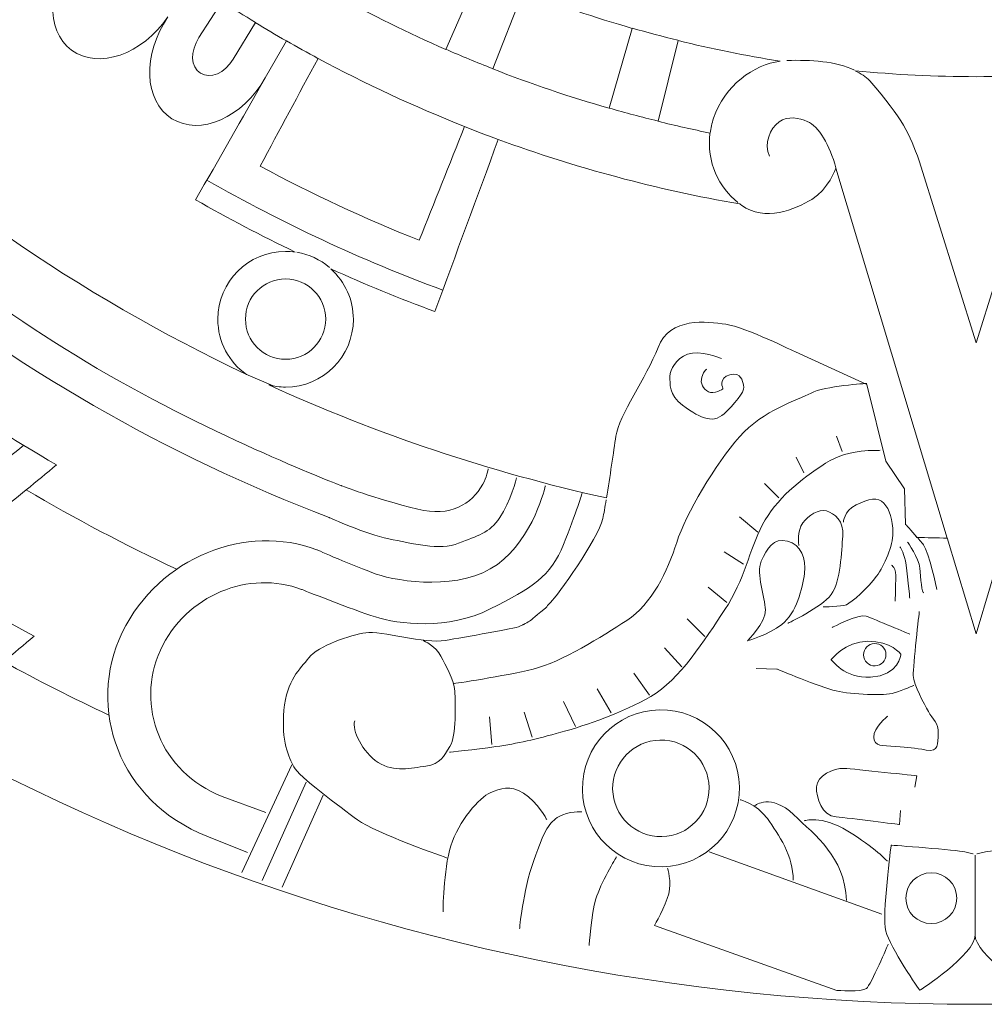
# Model space of a CAD drawing. Header units: millimetres. Extents: x -235 to 244, y -214 to 172.
# Tile 87 of 108: x 46 to 74, y 44 to 73. Entities that reach past the tile are written whole.
import ezdxf

# ---------------------------------------------------------------- set-up
doc = ezdxf.new("R2010")
doc.units = ezdxf.units.MM
doc.header["$MEASUREMENT"] = 0
doc.layers.add('Layer 1', color=7, linetype='Continuous')

msp = doc.modelspace()

# ---------------------------------------------------------------- linework, layer by layer
at = {"layer": 'Layer 1', "lineweight": 15}
for points, knots in [([(73.5153, 171.5214), (38.3394, 171.4537), (9.8583, 142.9189), (9.8583, 107.7417), (9.8583, 107.7417), (9.8583, 72.5175), (38.4139, 43.9619), (73.638, 43.9619), (73.638, 43.9619), (108.8618, 43.9619), (137.4178, 72.5175), (137.4178, 107.7417), (137.4178, 107.7417), (137.4178, 142.9655), (108.8632, 171.5214), (73.638, 171.5214), (73.638, 171.5214), (73.638, 171.5214), (73.5153, 171.5214), (73.5153, 171.5214)], [0, 0, 0, 0, 0.1666667, 0.1666667, 0.1666667, 0.1666667, 0.3333333, 0.3333333, 0.3333333, 0.3333333, 0.5, 0.5, 0.5, 0.5, 0.6666667, 0.6666667, 0.6666667, 0.6666667, 1, 1, 1, 1]), ([(47.4704, 76.3966), (47.6411, 76.2548), (47.815, 76.1183), (47.9886, 75.9793), (47.9886, 75.9793), (47.9886, 75.9793), (47.1949, 74.9993), (47.1949, 74.9993), (47.1949, 74.9993), (46.7729, 74.48), (46.5472, 73.8778), (46.5235, 73.3335), (46.5235, 73.3335), (46.5002, 72.7877), (46.6794, 72.2998), (47.0735, 72.0077), (47.0735, 72.0077), (47.8602, 71.4221), (49.1489, 71.8783), (49.9038, 72.9807), (49.9038, 72.9807), (49.1489, 71.8783), (49.1944, 70.5098), (50.0238, 69.9902), (50.0238, 69.9902), (50.8549, 69.4695), (52.1034, 70.0276), (52.7677, 71.1879), (52.7677, 71.1879), (52.084, 69.9944), (51.4021, 68.7996), (50.7184, 67.6061), (50.7184, 67.6061), (51.6748, 67.0593), (52.6506, 66.5492), (53.6426, 66.0712), (53.6426, 66.0712), (53.5501, 66.0835), (53.4567, 66.0902), (53.3642, 66.0902), (53.3642, 66.0902), (52.2632, 66.0902), (51.3717, 65.1988), (51.3717, 64.0978), (51.3717, 64.0978), (51.3717, 63.4282), (51.7037, 62.8369), (52.2107, 62.4757), (52.2107, 62.4757), (47.2693, 64.8142), (42.7449, 67.9466), (38.8164, 71.7488), (38.8164, 71.7488), (38.8164, 71.7488), (47.4704, 76.3966), (47.4704, 76.3966)], [0, 0, 0, 0, 0.0666667, 0.0666667, 0.0666667, 0.0666667, 0.1333333, 0.1333333, 0.1333333, 0.1333333, 0.2, 0.2, 0.2, 0.2, 0.2666667, 0.2666667, 0.2666667, 0.2666667, 0.3333333, 0.3333333, 0.3333333, 0.3333333, 0.4, 0.4, 0.4, 0.4, 0.4666667, 0.4666667, 0.4666667, 0.4666667, 0.5333333, 0.5333333, 0.5333333, 0.5333333, 0.6, 0.6, 0.6, 0.6, 0.6666667, 0.6666667, 0.6666667, 0.6666667, 0.7333333, 0.7333333, 0.7333333, 0.7333333, 0.8, 0.8, 0.8, 0.8, 0.8666667, 0.8666667, 0.8666667, 0.8666667, 1, 1, 1, 1]), ([(56.0157, 75.7712), (57.0035, 75.2254), (58.0177, 74.7238), (59.0584, 74.2705), (59.0584, 74.2705), (59.0584, 74.2705), (58.0784, 72.0243), (58.0784, 72.0243), (58.0784, 72.0243), (56.9693, 72.508), (55.8859, 73.0424), (54.8318, 73.6242), (54.8318, 73.6242), (54.8318, 73.6242), (56.0157, 75.7712), (56.0157, 75.7712)], [0, 0, 0, 0, 0.2, 0.2, 0.2, 0.2, 0.4, 0.4, 0.4, 0.4, 0.6, 0.6, 0.6, 0.6, 1, 1, 1, 1]), ([(60.3454, 73.7356), (61.3942, 73.325), (62.4663, 72.9599), (63.5588, 72.6456), (63.5588, 72.6456), (63.5588, 72.6456), (62.8822, 70.2961), (62.8822, 70.2961), (62.8822, 70.2961), (61.7166, 70.6298), (60.5715, 71.0182), (59.4539, 71.4549), (59.4539, 71.4549), (59.4539, 71.4549), (60.3454, 73.7356), (60.3454, 73.7356)], [0, 0, 0, 0, 0.2, 0.2, 0.2, 0.2, 0.4, 0.4, 0.4, 0.4, 0.6, 0.6, 0.6, 0.6, 1, 1, 1, 1]), ([(51.5012, 73.4312), (51.8222, 73.2231), (52.1489, 73.0206), (52.4766, 72.8209), (52.4766, 72.8209), (52.4766, 72.8209), (51.8222, 71.7432), (51.8222, 71.7432), (51.8222, 71.7432), (51.57, 71.3255), (51.1566, 71.1463), (50.8645, 71.3297), (50.8645, 71.3297), (50.5709, 71.5131), (50.5515, 71.9636), (50.8175, 72.3729), (50.8175, 72.3729), (50.8175, 72.3729), (51.5012, 73.4312), (51.5012, 73.4312)], [0, 0, 0, 0, 0.1666667, 0.1666667, 0.1666667, 0.1666667, 0.3333333, 0.3333333, 0.3333333, 0.3333333, 0.5, 0.5, 0.5, 0.5, 0.6666667, 0.6666667, 0.6666667, 0.6666667, 1, 1, 1, 1]), ([(64.9054, 72.2875), (65.8907, 72.0434), (66.8897, 71.8409), (67.9054, 71.6797), (67.9054, 71.6797), (67.1349, 71.5777), (66.2639, 70.9646), (65.9471, 70.0025), (65.9471, 70.0025), (65.8988, 69.8551), (65.867, 69.7104), (65.848, 69.5686), (65.848, 69.5686), (65.334, 69.6734), (64.8253, 69.7891), (64.3183, 69.9129), (64.3183, 69.9129), (64.3183, 69.9129), (64.9054, 72.2875), (64.9054, 72.2875)], [0, 0, 0, 0, 0.1666667, 0.1666667, 0.1666667, 0.1666667, 0.3333333, 0.3333333, 0.3333333, 0.3333333, 0.5, 0.5, 0.5, 0.5, 0.6666667, 0.6666667, 0.6666667, 0.6666667, 1, 1, 1, 1]), ([(54.3206, 71.7636), (55.7095, 71.0168), (57.1457, 70.3472), (58.6256, 69.7602), (58.6256, 69.7602), (58.1818, 68.6454), (57.738, 67.5303), (57.2945, 66.4155), (57.2945, 66.4155), (55.6943, 67.0523), (54.1319, 67.7811), (52.616, 68.5971), (52.616, 68.5971), (53.1836, 69.6526), (53.7516, 70.7081), (54.3206, 71.7636)], [0, 0, 0, 0, 0.2, 0.2, 0.2, 0.2, 0.4, 0.4, 0.4, 0.4, 0.6, 0.6, 0.6, 0.6, 1, 1, 1, 1]), ([(70.1131, 71.3985), (71.2829, 71.2856), (72.4693, 71.2249), (73.6698, 71.2249), (73.6698, 71.2249), (74.8685, 71.2249), (76.0549, 71.2856), (77.2237, 71.3985), (77.2237, 71.3985), (77.0638, 71.3202), (76.915, 71.2263), (76.7894, 71.1064), (76.7894, 71.1064), (75.8168, 69.9708), (75.6168, 69.5425), (75.3465, 68.7502), (75.3465, 68.7502), (75.3465, 68.7502), (73.6684, 63.4074), (73.6684, 63.4074), (73.6684, 63.4074), (73.6684, 63.4074), (71.9913, 68.7502), (71.9913, 68.7502), (71.9913, 68.7502), (71.7196, 69.5425), (71.5214, 69.9708), (70.547, 71.1064), (70.547, 71.1064), (70.4217, 71.2263), (70.2743, 71.3202), (70.1131, 71.3985)], [0, 0, 0, 0, 0.1111111, 0.1111111, 0.1111111, 0.1111111, 0.2222222, 0.2222222, 0.2222222, 0.2222222, 0.3333333, 0.3333333, 0.3333333, 0.3333333, 0.4444444, 0.4444444, 0.4444444, 0.4444444, 0.5555556, 0.5555556, 0.5555556, 0.5555556, 0.6666667, 0.6666667, 0.6666667, 0.6666667, 0.7777778, 0.7777778, 0.7777778, 0.7777778, 1, 1, 1, 1]), ([(59.6179, 69.3813), (61.8983, 68.5459), (64.2714, 67.9039), (66.72, 67.4837), (66.72, 67.4837), (66.7366, 67.4724), (66.7504, 67.4573), (66.767, 67.4449), (66.767, 67.4449), (67.4616, 66.9517), (68.3478, 67.3264), (68.8342, 67.6174), (68.8342, 67.6174), (69.3204, 67.9067), (69.5465, 68.5392), (69.5465, 68.5392), (69.5465, 68.5392), (69.5465, 68.5392), (72.8192, 57.6638), (72.8192, 57.6638), (72.8192, 57.6638), (72.5232, 57.6677), (72.2255, 57.6761), (71.9292, 57.6857), (71.9292, 57.6857), (71.7637, 57.8786), (71.5887, 58.0758), (71.5887, 58.0758), (71.5887, 58.0758), (71.5887, 58.0758), (71.5612, 59.1134), (71.5612, 59.1134), (71.5612, 59.1134), (71.5612, 59.1134), (71.0141, 59.9209), (71.0141, 59.9209), (71.0141, 59.9209), (71.0141, 59.9209), (70.4521, 62.1755), (70.4521, 62.1755), (70.4521, 62.1755), (70.4521, 62.1755), (68.3559, 63.1357), (68.3559, 63.1357), (68.3559, 63.1357), (68.3559, 63.1357), (66.876, 63.8635), (66.3122, 63.9489), (66.3122, 63.9489), (65.7485, 64.0343), (64.6655, 64.168), (64.3169, 63.2694), (64.3169, 63.2694), (63.9684, 62.3698), (63.1704, 61.2865), (63.0751, 60.6568), (63.0751, 60.6568), (63.0064, 60.202), (62.9016, 59.451), (62.801, 58.8431), (62.801, 58.8431), (59.3833, 59.6012), (56.0528, 60.7146), (52.8668, 62.167), (52.8668, 62.167), (53.0266, 62.1257), (53.1921, 62.1024), (53.3642, 62.1024), (53.3642, 62.1024), (54.4638, 62.1024), (55.3567, 62.9939), (55.3567, 64.0949), (55.3567, 64.0949), (55.3567, 64.6601), (55.1172, 65.1974), (54.6967, 65.5762), (54.6967, 65.5762), (55.7, 65.1229), (56.7199, 64.7028), (57.7531, 64.3225), (57.7531, 64.3225), (58.3747, 66.0091), (58.9963, 67.6943), (59.6179, 69.3813)], [0, 0, 0, 0, 0.0454545, 0.0454545, 0.0454545, 0.0454545, 0.0909091, 0.0909091, 0.0909091, 0.0909091, 0.1363636, 0.1363636, 0.1363636, 0.1363636, 0.1818182, 0.1818182, 0.1818182, 0.1818182, 0.2272727, 0.2272727, 0.2272727, 0.2272727, 0.2727273, 0.2727273, 0.2727273, 0.2727273, 0.3181818, 0.3181818, 0.3181818, 0.3181818, 0.3636364, 0.3636364, 0.3636364, 0.3636364, 0.4090909, 0.4090909, 0.4090909, 0.4090909, 0.4545455, 0.4545455, 0.4545455, 0.4545455, 0.5, 0.5, 0.5, 0.5, 0.5454545, 0.5454545, 0.5454545, 0.5454545, 0.5909091, 0.5909091, 0.5909091, 0.5909091, 0.6363636, 0.6363636, 0.6363636, 0.6363636, 0.6818182, 0.6818182, 0.6818182, 0.6818182, 0.7272727, 0.7272727, 0.7272727, 0.7272727, 0.7727273, 0.7727273, 0.7727273, 0.7727273, 0.8181818, 0.8181818, 0.8181818, 0.8181818, 0.8636364, 0.8636364, 0.8636364, 0.8636364, 0.9090909, 0.9090909, 0.9090909, 0.9090909, 1, 1, 1, 1])]:
    msp.add_open_spline(points, degree=3, knots=knots, dxfattribs=at)
at = {"layer": 'Layer 1', "color": 1, "lineweight": 15}
for points in [[(52.4714, 72.8167), (52.773, 72.6318), (53.0788, 72.4515), (53.3875, 72.2751)], [(63.5577, 72.654), (64.0026, 72.526), (64.4506, 72.406), (64.9025, 72.2942)], [(52.7677, 71.1903), (52.7677, 71.1903), (53.3875, 72.2751), (53.3875, 72.2751)], [(53.3903, 72.279), (53.6962, 72.1026), (54.0063, 71.9319), (54.3164, 71.7636)], [(59.4511, 71.462), (58.9893, 71.6426), (58.5307, 71.8313), (58.077, 72.0296)], [(70.0937, 71.4179), (69.5409, 71.6782), (68.8106, 71.7223), (68.1065, 71.7019)], [(64.3155, 69.92), (63.8333, 70.0385), (63.3563, 70.1652), (62.8822, 70.3017)], [(58.6213, 69.7588), (58.9494, 69.6293), (59.2803, 69.5023), (59.6137, 69.3813)], [(65.8437, 69.5616), (65.7323, 68.7047), (66.1207, 67.966), (66.6664, 67.5292)], [(57.9835, 64.9536), (55.5871, 65.8369), (53.2665, 66.9186), (51.0504, 68.1879)], [(53.6976, 66.0655), (54.0504, 66.0049), (54.3813, 65.8521), (54.654, 65.6203)], [(52.1983, 62.4841), (52.1983, 62.4841), (52.9991, 62.1423), (52.9991, 62.1423)], [(69.5603, 60.661), (69.5603, 60.661), (69.7314, 60.213), (69.7314, 60.213)], [(43.8364, 58.9673), (44.4538, 59.4344), (45.063, 59.9085), (45.6638, 60.3908)], [(68.3806, 60.0422), (68.3806, 60.0422), (68.5986, 59.579), (68.5986, 59.579)], [(45.7382, 59.0802), (47.1769, 58.2342), (48.6554, 57.4542), (50.1684, 56.7487)], [(67.4507, 59.2732), (67.4507, 59.2732), (67.8708, 58.8488), (67.8708, 58.8488)], [(66.7077, 58.2907), (66.7077, 58.2907), (67.2492, 57.8416), (67.2492, 57.8416)], [(66.2558, 57.2556), (66.2558, 57.2556), (66.8305, 56.9004), (66.8305, 56.9004)], [(65.794, 56.2195), (65.794, 56.2195), (66.3383, 55.7715), (66.3383, 55.7715)], [(65.1685, 55.2892), (65.1685, 55.2892), (65.6906, 54.7767), (65.6906, 54.7767)], [(64.5057, 54.4376), (64.5057, 54.4376), (65.0154, 53.881), (65.0154, 53.881)], [(45.0711, 54.0312), (46.0854, 53.4784), (47.1176, 52.9549), (48.1664, 52.4631)], [(63.6018, 53.6979), (63.6018, 53.6979), (64.0633, 53.0431), (64.0633, 53.0431)], [(62.5227, 53.2304), (62.5227, 53.2304), (62.9347, 52.5249), (62.9347, 52.5249)], [(61.5402, 52.8586), (61.5402, 52.8586), (61.8916, 52.1266), (61.8916, 52.1266)], [(59.3615, 52.4106), (59.3615, 52.4106), (59.4288, 51.596), (59.4288, 51.596)], [(60.3757, 52.5513), (60.3757, 52.5513), (60.6113, 51.8126), (60.6113, 51.8126)], [(53.5501, 50.9981), (53.5501, 50.9981), (52.0759, 47.8368), (52.0759, 47.8368)], [(53.9721, 50.495), (53.9721, 50.495), (52.6724, 47.5997), (52.6724, 47.5997)], [(54.4723, 50.1038), (54.4723, 50.1038), (53.2595, 47.4043), (53.2595, 47.4043)], [(65.8215, 48.4446), (65.8215, 48.4446), (70.8969, 46.612), (70.8969, 46.612)], [(73.638, 48.348), (73.638, 48.348), (73.638, 46.0027), (73.638, 46.0027)]]:
    msp.add_open_spline(points, degree=3, dxfattribs=at)
for points, knots in [([(69.5465, 68.5459), (69.3645, 69.2049), (69.041, 69.7711), (68.703, 69.9115), (68.703, 69.9115), (68.4786, 70.0068), (68.1297, 70.0854), (67.8736, 69.8992), (67.8736, 69.8992), (67.6006, 69.7009), (67.4284, 69.2667), (67.5939, 68.8864)], [0, 0, 0, 0, 0.25, 0.25, 0.25, 0.25, 0.5, 0.5, 0.5, 0.5, 1, 1, 1, 1]), ([(33.6859, 58.0261), (36.2161, 61.0991), (38.7448, 64.1722), (41.2745, 67.2452), (41.2745, 67.2452), (41.2745, 67.2452), (44.3726, 64.682), (47.826, 62.6507), (47.826, 62.6507), (51.2821, 60.6183), (55.0054, 59.2044), (55.0054, 59.2044), (55.0054, 59.2044), (55.0054, 59.2044), (55.9356, 58.8392), (57.2529, 58.5126), (57.2529, 58.5126), (58.2121, 58.2741), (58.8365, 58.6643), (59.1632, 59.2442), (59.1632, 59.2442), (59.2676, 59.4305), (59.323, 59.6951), (59.323, 59.6951)], [0, 0, 0, 0, 0.1428571, 0.1428571, 0.1428571, 0.1428571, 0.2857143, 0.2857143, 0.2857143, 0.2857143, 0.4285714, 0.4285714, 0.4285714, 0.4285714, 0.5714286, 0.5714286, 0.5714286, 0.5714286, 0.7142857, 0.7142857, 0.7142857, 0.7142857, 1, 1, 1, 1]), ([(34.5594, 57.3357), (36.8264, 60.1897), (39.0933, 63.0422), (41.3603, 65.8948), (41.3603, 65.8948), (45.3869, 62.6895), (49.8597, 60.0849), (54.6473, 58.2699), (54.6473, 58.2699), (54.6473, 58.2699), (55.7247, 57.7767), (56.3974, 57.643), (56.3974, 57.643), (57.0698, 57.5107), (57.8992, 57.286), (58.4534, 57.5135), (58.4534, 57.5135), (59.0059, 57.7407), (59.3519, 57.8), (59.662, 58.266), (59.662, 58.266), (59.9718, 58.7331), (60.1566, 59.4305), (60.1566, 59.4305)], [0, 0, 0, 0, 0.1428571, 0.1428571, 0.1428571, 0.1428571, 0.2857143, 0.2857143, 0.2857143, 0.2857143, 0.4285714, 0.4285714, 0.4285714, 0.4285714, 0.5714286, 0.5714286, 0.5714286, 0.5714286, 0.7142857, 0.7142857, 0.7142857, 0.7142857, 1, 1, 1, 1]), ([(53.3642, 65.2803), (54.0162, 65.2803), (54.5439, 64.7522), (54.5439, 64.1006), (54.5439, 64.1006), (54.5439, 63.4501), (54.0162, 62.9209), (53.3642, 62.9209), (53.3642, 62.9209), (52.7123, 62.9209), (52.1845, 63.4501), (52.1845, 64.1006), (52.1845, 64.1006), (52.1845, 64.7522), (52.7123, 65.2803), (53.3642, 65.2803)], [0, 0, 0, 0, 0.2, 0.2, 0.2, 0.2, 0.4, 0.4, 0.4, 0.4, 0.6, 0.6, 0.6, 0.6, 1, 1, 1, 1]), ([(66.1828, 62.9431), (66.1828, 62.9431), (65.5241, 63.2035), (65.1851, 63.0683), (65.1851, 63.0683), (64.8461, 62.9318), (64.6669, 62.6217), (64.6669, 62.415), (64.6669, 62.415), (64.6669, 62.2086), (64.6323, 61.864), (65.0362, 61.5676), (65.0362, 61.5676), (65.6053, 61.1489), (65.9552, 61.0028), (66.3331, 61.3845), (66.3331, 61.3845), (66.7119, 61.7677), (66.8827, 62.0294), (66.8333, 62.1575), (66.8333, 62.1575), (66.7835, 62.2869), (66.7821, 62.542), (66.4279, 62.4647), (66.4279, 62.4647), (66.0738, 62.3861), (66.2255, 62.0513), (66.2255, 62.0513), (66.2255, 62.0513), (66.2255, 62.0513), (65.9513, 61.8763), (65.7982, 61.9645), (65.7982, 61.9645), (65.6451, 62.0527), (65.546, 62.1973), (65.6053, 62.3974), (65.6053, 62.3974), (65.6645, 62.5956), (65.746, 62.6246), (65.746, 62.6246)], [0, 0, 0, 0, 0.0909091, 0.0909091, 0.0909091, 0.0909091, 0.1818182, 0.1818182, 0.1818182, 0.1818182, 0.2727273, 0.2727273, 0.2727273, 0.2727273, 0.3636364, 0.3636364, 0.3636364, 0.3636364, 0.4545455, 0.4545455, 0.4545455, 0.4545455, 0.5454545, 0.5454545, 0.5454545, 0.5454545, 0.6363636, 0.6363636, 0.6363636, 0.6363636, 0.7272727, 0.7272727, 0.7272727, 0.7272727, 0.8181818, 0.8181818, 0.8181818, 0.8181818, 1, 1, 1, 1]), ([(44.8341, 58.3556), (43.496, 59.156), (42.1925, 60.0147), (40.926, 60.9242), (40.926, 60.9242), (41.5709, 61.3528), (42.209, 61.7881), (42.8388, 62.2305), (42.8388, 62.2305), (44.0678, 61.3732), (45.3329, 60.5672), (46.6297, 59.8175), (46.6297, 59.8175), (46.0399, 59.3229), (45.4405, 58.835), (44.8341, 58.3556)], [0, 0, 0, 0, 0.2, 0.2, 0.2, 0.2, 0.4, 0.4, 0.4, 0.4, 0.6, 0.6, 0.6, 0.6, 1, 1, 1, 1]), ([(70.4546, 62.2111), (70.4546, 62.2111), (69.2061, 62.1342), (68.8148, 61.9246), (68.8148, 61.9246), (68.4247, 61.7151), (67.4203, 61.4367), (66.7119, 60.6402), (66.7119, 60.6402), (66.005, 59.8425), (65.1311, 58.3665), (64.8655, 57.5343), (64.8655, 57.5343), (64.5995, 56.7032), (64.1282, 55.715), (63.3976, 55.2437), (63.3976, 55.2437), (62.6673, 54.7738), (61.4891, 54.0228), (60.6417, 53.8122), (60.6417, 53.8122), (59.7943, 53.6026), (58.3003, 53.3878), (58.3003, 53.3878)], [0, 0, 0, 0, 0.1428571, 0.1428571, 0.1428571, 0.1428571, 0.2857143, 0.2857143, 0.2857143, 0.2857143, 0.4285714, 0.4285714, 0.4285714, 0.4285714, 0.5714286, 0.5714286, 0.5714286, 0.5714286, 0.7142857, 0.7142857, 0.7142857, 0.7142857, 1, 1, 1, 1]), ([(70.8461, 60.2461), (70.7565, 60.2158), (69.9875, 60.3329), (69.2421, 59.8616), (69.2421, 59.8616), (68.4977, 59.3903), (67.7854, 58.8089), (67.39, 58.0593), (67.39, 58.0593), (66.9945, 57.311), (66.8675, 56.4428), (66.2791, 55.5609), (66.2791, 55.5609), (65.6906, 54.6789), (64.9466, 53.4936), (64.1046, 53.0099), (64.1046, 53.0099), (63.2628, 52.5263), (62.2197, 52.1668), (61.4615, 51.9573), (61.4615, 51.9573), (60.7024, 51.7477), (60.2021, 51.6278), (59.5449, 51.5357), (59.5449, 51.5357), (58.9177, 51.4475), (58.1804, 51.3716), (58.1804, 51.3716)], [0, 0, 0, 0, 0.125, 0.125, 0.125, 0.125, 0.25, 0.25, 0.25, 0.25, 0.375, 0.375, 0.375, 0.375, 0.5, 0.5, 0.5, 0.5, 0.625, 0.625, 0.625, 0.625, 0.75, 0.75, 0.75, 0.75, 1, 1, 1, 1]), ([(52.2438, 48.4267), (52.2438, 48.4267), (51.0532, 48.905), (51.0532, 48.905), (51.0532, 48.905), (48.4694, 49.9108), (47.4884, 52.6656), (48.5633, 54.8924), (48.5633, 54.8924), (49.6393, 57.1209), (52.2424, 58.0963), (54.2832, 57.3205), (54.2832, 57.3205), (54.2832, 57.3205), (55.3595, 56.8464), (56.0319, 56.6083), (56.0319, 56.6083), (56.7061, 56.3712), (58.5264, 56.1105), (59.5929, 56.8919), (59.5929, 56.8919), (60.6611, 57.6719), (61.0054, 59.2044), (61.0054, 59.2044)], [0, 0, 0, 0, 0.1428571, 0.1428571, 0.1428571, 0.1428571, 0.2857143, 0.2857143, 0.2857143, 0.2857143, 0.4285714, 0.4285714, 0.4285714, 0.4285714, 0.5714286, 0.5714286, 0.5714286, 0.5714286, 0.7142857, 0.7142857, 0.7142857, 0.7142857, 1, 1, 1, 1]), ([(52.7881, 49.5954), (52.7881, 49.5954), (51.4998, 50.0706), (51.4998, 50.0706), (51.4998, 50.0706), (49.6862, 50.7747), (48.9422, 52.7358), (49.6834, 54.3674), (49.6834, 54.3674), (50.4249, 55.999), (52.3059, 56.7392), (53.8355, 56.156), (53.8355, 56.156), (53.8355, 56.156), (55.3416, 55.5552), (56.0044, 55.3457), (56.0044, 55.3457), (56.6673, 55.1365), (58.1461, 54.9502), (59.3833, 55.5813), (59.3833, 55.5813), (60.6195, 56.2114), (61.1571, 56.524), (61.536, 57.4775), (61.536, 57.4775), (61.9149, 58.4325), (62.0874, 58.992), (62.0874, 58.992)], [0, 0, 0, 0, 0.125, 0.125, 0.125, 0.125, 0.25, 0.25, 0.25, 0.25, 0.375, 0.375, 0.375, 0.375, 0.5, 0.5, 0.5, 0.5, 0.625, 0.625, 0.625, 0.625, 0.75, 0.75, 0.75, 0.75, 1, 1, 1, 1]), ([(62.7915, 58.7853), (62.7569, 58.5761), (62.7224, 58.387), (62.6896, 58.2356), (62.6896, 58.2356), (62.5626, 57.6416), (61.3363, 55.9468), (61.1613, 55.78), (61.1613, 55.78), (60.986, 55.6117), (61.1613, 55.7316), (60.8664, 55.4931), (60.8664, 55.4931), (60.5729, 55.255), (60.5881, 55.2466), (60.453, 55.1749), (60.453, 55.1749), (60.3178, 55.1033), (60.3895, 55.1351), (60.2543, 55.0716), (60.2543, 55.0716), (60.1192, 55.0081), (58.627, 54.7562), (58.0551, 54.6539), (58.0551, 54.6539), (57.4833, 54.5509), (56.1575, 54.9463), (55.7222, 54.8843), (55.7222, 54.8843), (55.2851, 54.8222), (54.3136, 54.4927), (54.049, 54.1484), (54.049, 54.1484), (53.7833, 53.8037), (53.4013, 53.5102), (53.3159, 52.605), (53.3159, 52.605), (53.2319, 51.6983), (53.4634, 51.2157), (53.6027, 50.9416), (53.6027, 50.9416), (53.7417, 50.6675), (54.9807, 49.7538), (55.4823, 49.3802), (55.4823, 49.3802), (55.984, 49.007), (58.1225, 48.2598), (58.1225, 48.2598)], [0, 0, 0, 0, 0.0769231, 0.0769231, 0.0769231, 0.0769231, 0.1538462, 0.1538462, 0.1538462, 0.1538462, 0.2307692, 0.2307692, 0.2307692, 0.2307692, 0.3076923, 0.3076923, 0.3076923, 0.3076923, 0.3846154, 0.3846154, 0.3846154, 0.3846154, 0.4615385, 0.4615385, 0.4615385, 0.4615385, 0.5384615, 0.5384615, 0.5384615, 0.5384615, 0.6153846, 0.6153846, 0.6153846, 0.6153846, 0.6923077, 0.6923077, 0.6923077, 0.6923077, 0.7692308, 0.7692308, 0.7692308, 0.7692308, 0.8461538, 0.8461538, 0.8461538, 0.8461538, 1, 1, 1, 1]), ([(69.7656, 58.128), (69.7656, 58.128), (69.7698, 58.4519), (70.1406, 58.6392), (70.1406, 58.6392), (70.511, 58.8269), (70.7798, 58.8848), (70.9534, 58.6932), (70.9534, 58.6932), (71.1259, 58.503), (71.2222, 58.1982), (71.2222, 57.818), (71.2222, 57.818), (71.2222, 57.4377), (70.9813, 56.87), (70.7385, 56.542), (70.7385, 56.542), (70.4958, 56.2153), (70.0111, 55.769), (69.8552, 55.7069), (69.8552, 55.7069), (69.6982, 55.6434), (69.1704, 55.6434), (69.1704, 55.6434)], [0, 0, 0, 0, 0.1428571, 0.1428571, 0.1428571, 0.1428571, 0.2857143, 0.2857143, 0.2857143, 0.2857143, 0.4285714, 0.4285714, 0.4285714, 0.4285714, 0.5714286, 0.5714286, 0.5714286, 0.5714286, 0.7142857, 0.7142857, 0.7142857, 0.7142857, 1, 1, 1, 1]), ([(68.455, 57.45), (68.455, 57.45), (68.4028, 57.8938), (68.5721, 58.1086), (68.5721, 58.1086), (68.7418, 58.3238), (69.0382, 58.5334), (69.2724, 58.4628), (69.2724, 58.4628), (69.5052, 58.3926), (69.7878, 58.1626), (69.7476, 57.7245), (69.7476, 57.7245), (69.7091, 57.2849), (69.6911, 56.3836), (69.4075, 56.0047), (69.4075, 56.0047), (69.1249, 55.624), (68.1326, 55.1626), (68.1326, 55.1626)], [0, 0, 0, 0, 0.1666667, 0.1666667, 0.1666667, 0.1666667, 0.3333333, 0.3333333, 0.3333333, 0.3333333, 0.5, 0.5, 0.5, 0.5, 0.6666667, 0.6666667, 0.6666667, 0.6666667, 1, 1, 1, 1]), ([(66.9434, 54.6444), (66.9434, 54.6444), (67.4849, 55.1764), (67.4739, 55.5524), (67.4739, 55.5524), (67.463, 55.9274), (67.1889, 56.6107), (67.3526, 56.9858), (67.3526, 56.9858), (67.5166, 57.359), (67.7152, 57.6814), (68.1188, 57.5756), (68.1188, 57.5756), (68.5213, 57.4694), (68.6741, 57.0641), (68.6219, 56.6231), (68.6219, 56.6231), (68.5697, 56.1835), (68.3753, 55.4476), (67.9576, 55.1294), (67.9576, 55.1294), (67.5417, 54.8098), (66.9434, 54.6444), (66.9434, 54.6444)], [0, 0, 0, 0, 0.1428571, 0.1428571, 0.1428571, 0.1428571, 0.2857143, 0.2857143, 0.2857143, 0.2857143, 0.4285714, 0.4285714, 0.4285714, 0.4285714, 0.5714286, 0.5714286, 0.5714286, 0.5714286, 0.7142857, 0.7142857, 0.7142857, 0.7142857, 1, 1, 1, 1]), ([(72.5162, 56.1507), (72.5162, 56.1507), (72.2819, 57.2584), (72.1207, 57.4652), (72.1207, 57.4652), (72.0615, 57.5396), (71.9733, 57.643), (71.8879, 57.7435)], [0, 0, 0, 0, 0.3333333, 0.3333333, 0.3333333, 0.3333333, 1, 1, 1, 1]), ([(72.8192, 57.6691), (72.8192, 57.6691), (73.6684, 54.8497), (73.6684, 54.8497), (73.6684, 54.8497), (73.6684, 54.8497), (74.5171, 57.6705), (74.5171, 57.6705)], [0, 0, 0, 0, 0.3333333, 0.3333333, 0.3333333, 0.3333333, 1, 1, 1, 1]), ([(71.4247, 57.4101), (71.4247, 57.4101), (71.5281, 57.2764), (71.5887, 56.9925), (71.5887, 56.9925), (71.6494, 56.7088), (71.7168, 55.8971), (71.7168, 55.8971)], [0, 0, 0, 0, 0.3333333, 0.3333333, 0.3333333, 0.3333333, 1, 1, 1, 1]), ([(71.6551, 57.5481), (71.6551, 57.5481), (71.9913, 57.0641), (72.0131, 56.7818), (72.0131, 56.7818), (72.0354, 56.4993), (72.0752, 56.0156), (72.1331, 56.0555)], [0, 0, 0, 0, 0.3333333, 0.3333333, 0.3333333, 0.3333333, 1, 1, 1, 1]), ([(44.1603, 53.2925), (42.6775, 54.1152), (41.2319, 54.9986), (39.8264, 55.9384), (39.8264, 55.9384), (40.4769, 56.3751), (41.119, 56.8189), (41.7529, 57.2697), (41.7529, 57.2697), (43.1213, 56.3821), (44.5268, 55.551), (45.9682, 54.7809), (45.9682, 54.7809), (45.3745, 54.2778), (44.7709, 53.7818), (44.1603, 53.2925)], [0, 0, 0, 0, 0.2, 0.2, 0.2, 0.2, 0.4, 0.4, 0.4, 0.4, 0.6, 0.6, 0.6, 0.6, 1, 1, 1, 1]), ([(71.1781, 56.87), (71.1781, 56.87), (71.3242, 56.8161), (71.3076, 56.4358), (71.3076, 56.4358), (71.2924, 56.0555), (71.2924, 55.8089), (71.2924, 55.8089)], [0, 0, 0, 0, 0.3333333, 0.3333333, 0.3333333, 0.3333333, 1, 1, 1, 1]), ([(71.7168, 54.8416), (71.7168, 54.8416), (70.6669, 55.2811), (70.4394, 55.3679), (70.4394, 55.3679), (70.2122, 55.4561), (69.435, 55.0345), (69.435, 55.0345)], [0, 0, 0, 0, 0.3333333, 0.3333333, 0.3333333, 0.3333333, 1, 1, 1, 1]), ([(71.998, 55.5044), (71.998, 55.5044), (71.8135, 53.8975), (71.8216, 53.6234), (71.8216, 53.6234), (71.83, 53.3504), (72.1454, 52.7856), (72.2654, 52.5637), (72.2654, 52.5637), (72.3839, 52.3418), (72.5698, 52.2356), (72.5546, 51.9241), (72.5546, 51.9241), (72.5395, 51.614), (72.5755, 51.3674), (72.2047, 51.4337), (72.2047, 51.4337), (71.8339, 51.4997), (71.6921, 51.5135), (71.3009, 51.5396), (71.3009, 51.5396), (70.9093, 51.566), (70.6712, 51.5343), (70.6599, 51.814), (70.6599, 51.814), (70.6489, 52.0924), (71.0705, 52.4314), (71.0705, 52.4314)], [0, 0, 0, 0, 0.125, 0.125, 0.125, 0.125, 0.25, 0.25, 0.25, 0.25, 0.375, 0.375, 0.375, 0.375, 0.5, 0.5, 0.5, 0.5, 0.625, 0.625, 0.625, 0.625, 0.75, 0.75, 0.75, 0.75, 1, 1, 1, 1]), ([(57.4141, 54.6514), (57.4141, 54.6514), (57.7987, 54.475), (57.9309, 54.1967), (57.9309, 54.1967), (58.0632, 53.9169), (58.3211, 53.5352), (58.3402, 53.1687), (58.3402, 53.1687), (58.3596, 52.8032), (58.3927, 51.843), (58.1955, 51.5396), (58.1955, 51.5396), (58.0001, 51.2379), (57.9309, 51.0298), (57.49, 50.9638), (57.49, 50.9638), (57.049, 50.8975), (56.5572, 50.7747), (56.0887, 51.0697), (56.0887, 51.0697), (55.6188, 51.366), (55.3102, 52.0317), (55.3955, 52.2892)], [0, 0, 0, 0, 0.1428571, 0.1428571, 0.1428571, 0.1428571, 0.2857143, 0.2857143, 0.2857143, 0.2857143, 0.4285714, 0.4285714, 0.4285714, 0.4285714, 0.5714286, 0.5714286, 0.5714286, 0.5714286, 0.7142857, 0.7142857, 0.7142857, 0.7142857, 1, 1, 1, 1]), ([(69.4061, 54.0947), (69.4061, 54.0947), (69.8196, 54.6183), (70.4821, 54.6306), (70.4821, 54.6306), (71.1739, 54.6444), (71.4593, 54.2489), (71.4593, 54.2489), (71.4593, 54.2489), (71.4593, 54.2489), (71.418, 53.6273), (70.5622, 53.5737), (70.5622, 53.5737), (69.8125, 53.5268), (69.4061, 54.0947), (69.4061, 54.0947)], [0, 0, 0, 0, 0.2, 0.2, 0.2, 0.2, 0.4, 0.4, 0.4, 0.4, 0.6, 0.6, 0.6, 0.6, 1, 1, 1, 1]), ([(71.0184, 54.2435), (71.0222, 54.0615), (70.8776, 53.9112), (70.6959, 53.9071), (70.6959, 53.9071), (70.5139, 53.9043), (70.3636, 54.049), (70.3609, 54.2311), (70.3609, 54.2311), (70.3567, 54.4117), (70.5014, 54.5616), (70.6834, 54.5657), (70.6834, 54.5657), (70.8651, 54.5684), (71.0154, 54.4238), (71.0184, 54.2435)], [0, 0, 0, 0, 0.2, 0.2, 0.2, 0.2, 0.4, 0.4, 0.4, 0.4, 0.6, 0.6, 0.6, 0.6, 1, 1, 1, 1]), ([(67.1998, 53.8287), (67.1998, 53.8287), (67.813, 53.816), (67.813, 53.816), (67.813, 53.816), (67.813, 53.816), (69.0822, 53.2802), (69.5493, 53.1726), (69.5493, 53.1726), (70.0178, 53.0653), (70.9865, 53.0251), (71.2554, 53.1133), (71.2554, 53.1133), (71.5242, 53.2015), (71.841, 53.3366), (71.841, 53.3366)], [0, 0, 0, 0, 0.2, 0.2, 0.2, 0.2, 0.4, 0.4, 0.4, 0.4, 0.6, 0.6, 0.6, 0.6, 1, 1, 1, 1]), ([(66.7079, 50.3531), (66.7313, 49.0785), (65.7182, 48.0257), (64.4436, 48.0023), (64.4436, 48.0023), (63.169, 47.9775), (62.1162, 48.9916), (62.0928, 50.2662), (62.0928, 50.2662), (62.068, 51.5397), (63.0821, 52.5926), (64.3567, 52.6174), (64.3567, 52.6174), (65.6303, 52.6407), (66.6831, 51.628), (66.7079, 50.3531)], [0, 0, 0, 0, 0.2, 0.2, 0.2, 0.2, 0.4, 0.4, 0.4, 0.4, 0.6, 0.6, 0.6, 0.6, 1, 1, 1, 1]), ([(65.8174, 50.3366), (65.8326, 49.5524), (65.21, 48.9061), (64.4272, 48.891), (64.4272, 48.891), (63.6429, 48.8758), (62.9966, 49.4988), (62.9815, 50.283), (62.9815, 50.283), (62.9677, 51.0655), (63.5907, 51.7118), (64.3735, 51.7269), (64.3735, 51.7269), (65.156, 51.7421), (65.8037, 51.1195), (65.8174, 50.3366)], [0, 0, 0, 0, 0.2, 0.2, 0.2, 0.2, 0.4, 0.4, 0.4, 0.4, 0.6, 0.6, 0.6, 0.6, 1, 1, 1, 1]), ([(71.4497, 49.6614), (71.4497, 49.6614), (71.4123, 49.244), (71.4123, 49.244), (71.4123, 49.244), (71.4123, 49.244), (69.9709, 49.4367), (69.5521, 49.4684), (69.5521, 49.4684), (69.133, 49.5002), (68.9609, 50.0431), (68.9747, 50.3574), (68.9747, 50.3574), (68.987, 50.6703), (69.4777, 50.9155), (69.7892, 50.8961), (69.7892, 50.8961), (70.0993, 50.8767), (71.9292, 50.677), (71.9292, 50.677), (71.9292, 50.677), (71.9292, 50.677), (71.8699, 50.3451), (71.8699, 50.3451)], [0, 0, 0, 0, 0.1428571, 0.1428571, 0.1428571, 0.1428571, 0.2857143, 0.2857143, 0.2857143, 0.2857143, 0.4285714, 0.4285714, 0.4285714, 0.4285714, 0.5714286, 0.5714286, 0.5714286, 0.5714286, 0.7142857, 0.7142857, 0.7142857, 0.7142857, 1, 1, 1, 1]), ([(57.993, 46.6793), (57.993, 46.6793), (58.0026, 47.907), (58.223, 48.6196), (58.223, 48.6196), (58.4425, 49.3322), (59.075, 50.054), (59.3833, 50.1782), (59.3833, 50.1782), (59.6924, 50.301), (59.9513, 50.4304), (60.3633, 50.1644), (60.3633, 50.1644), (60.774, 49.8999), (61.0414, 49.394), (61.0414, 49.394)], [0, 0, 0, 0, 0.2, 0.2, 0.2, 0.2, 0.4, 0.4, 0.4, 0.4, 0.6, 0.6, 0.6, 0.6, 1, 1, 1, 1]), ([(67.1667, 49.8021), (67.1667, 49.8021), (67.6337, 50.1768), (68.3008, 49.5376), (68.3008, 49.5376), (68.9676, 48.898), (69.7807, 48.3205), (69.8622, 47.0088)], [0, 0, 0, 0, 0.3333333, 0.3333333, 0.3333333, 0.3333333, 1, 1, 1, 1]), ([(66.7338, 49.9743), (66.7338, 49.9743), (67.1984, 49.8681), (67.5304, 49.419), (67.5304, 49.419), (67.8613, 48.9696), (68.3061, 48.2891), (68.2885, 47.6096)], [0, 0, 0, 0, 0.3333333, 0.3333333, 0.3333333, 0.3333333, 1, 1, 1, 1]), ([(60.2462, 46.1848), (60.2462, 46.1848), (60.333, 47.254), (60.6625, 48.191), (60.6625, 48.191), (60.9902, 49.128), (61.1225, 49.3114), (61.4051, 49.4793), (61.4051, 49.4793), (61.6863, 49.6476), (62.0736, 49.6159), (62.0736, 49.6159)], [0, 0, 0, 0, 0.25, 0.25, 0.25, 0.25, 0.5, 0.5, 0.5, 0.5, 1, 1, 1, 1]), ([(68.6095, 49.3527), (68.6095, 49.3527), (69.0988, 49.54), (69.8979, 49.0511), (69.8979, 49.0511), (70.6987, 48.5618), (71.0567, 48.1716), (71.0567, 48.1716)], [0, 0, 0, 0, 0.3333333, 0.3333333, 0.3333333, 0.3333333, 1, 1, 1, 1]), ([(73.638, 46.0027), (73.6433, 45.4143), (72.0103, 44.3739), (72.0103, 44.3739), (72.0103, 44.3739), (72.0103, 44.3739), (71.1284, 45.6432), (71.0126, 46.1117), (71.0126, 46.1117), (70.8983, 46.5802), (71.17, 48.6404), (71.17, 48.6404), (71.17, 48.6404), (71.17, 48.6404), (73.1364, 48.493), (73.3332, 48.4446), (73.3332, 48.4446), (73.5304, 48.3949), (73.5869, 48.3854), (73.5869, 48.3854)], [0, 0, 0, 0, 0.1666667, 0.1666667, 0.1666667, 0.1666667, 0.3333333, 0.3333333, 0.3333333, 0.3333333, 0.5, 0.5, 0.5, 0.5, 0.6666667, 0.6666667, 0.6666667, 0.6666667, 1, 1, 1, 1]), ([(73.638, 46.0027), (73.6324, 45.4143), (75.2654, 44.3739), (75.2654, 44.3739), (75.2654, 44.3739), (75.2654, 44.3739), (76.1473, 45.6432), (76.263, 46.1117), (76.263, 46.1117), (76.3788, 46.5802), (76.1061, 48.6404), (76.1061, 48.6404), (76.1061, 48.6404), (76.1061, 48.6404), (74.1397, 48.493), (73.9425, 48.4446), (73.9425, 48.4446), (73.7453, 48.3949), (73.6888, 48.3854), (73.6888, 48.3854)], [0, 0, 0, 0, 0.1666667, 0.1666667, 0.1666667, 0.1666667, 0.3333333, 0.3333333, 0.3333333, 0.3333333, 0.5, 0.5, 0.5, 0.5, 0.6666667, 0.6666667, 0.6666667, 0.6666667, 1, 1, 1, 1]), ([(62.287, 45.6859), (62.287, 45.6859), (62.3587, 46.6201), (62.4881, 47.0611), (62.4881, 47.0611), (62.6165, 47.5006), (63.0931, 48.2944), (63.0931, 48.2944)], [0, 0, 0, 0, 0.3333333, 0.3333333, 0.3333333, 0.3333333, 1, 1, 1, 1]), ([(64.5939, 47.9624), (64.5939, 47.9624), (64.7219, 47.5599), (64.6298, 47.2085), (64.6298, 47.2085), (64.5388, 46.8571), (64.2107, 46.2754), (64.2107, 46.2754), (64.2107, 46.2754), (64.2107, 46.2754), (69.5726, 44.3725), (69.5726, 44.3725), (69.5726, 44.3725), (69.5726, 44.3725), (70.3071, 44.3189), (70.4422, 44.4262), (70.4422, 44.4262), (70.5759, 44.5338), (71.0857, 45.7286), (71.0857, 45.7286)], [0, 0, 0, 0, 0.1666667, 0.1666667, 0.1666667, 0.1666667, 0.3333333, 0.3333333, 0.3333333, 0.3333333, 0.5, 0.5, 0.5, 0.5, 0.6666667, 0.6666667, 0.6666667, 0.6666667, 1, 1, 1, 1]), ([(73.099, 47.0805), (73.099, 46.667), (72.7642, 46.3322), (72.3507, 46.3322), (72.3507, 46.3322), (71.9373, 46.3322), (71.6025, 46.667), (71.6025, 47.0805), (71.6025, 47.0805), (71.6025, 47.4939), (71.9373, 47.8287), (72.3507, 47.8287), (72.3507, 47.8287), (72.7642, 47.8287), (73.099, 47.4939), (73.099, 47.0805)], [0, 0, 0, 0, 0.2, 0.2, 0.2, 0.2, 0.4, 0.4, 0.4, 0.4, 0.6, 0.6, 0.6, 0.6, 1, 1, 1, 1])]:
    msp.add_open_spline(points, degree=3, knots=knots, dxfattribs=at)

doc.saveas('drawing.dxf')
